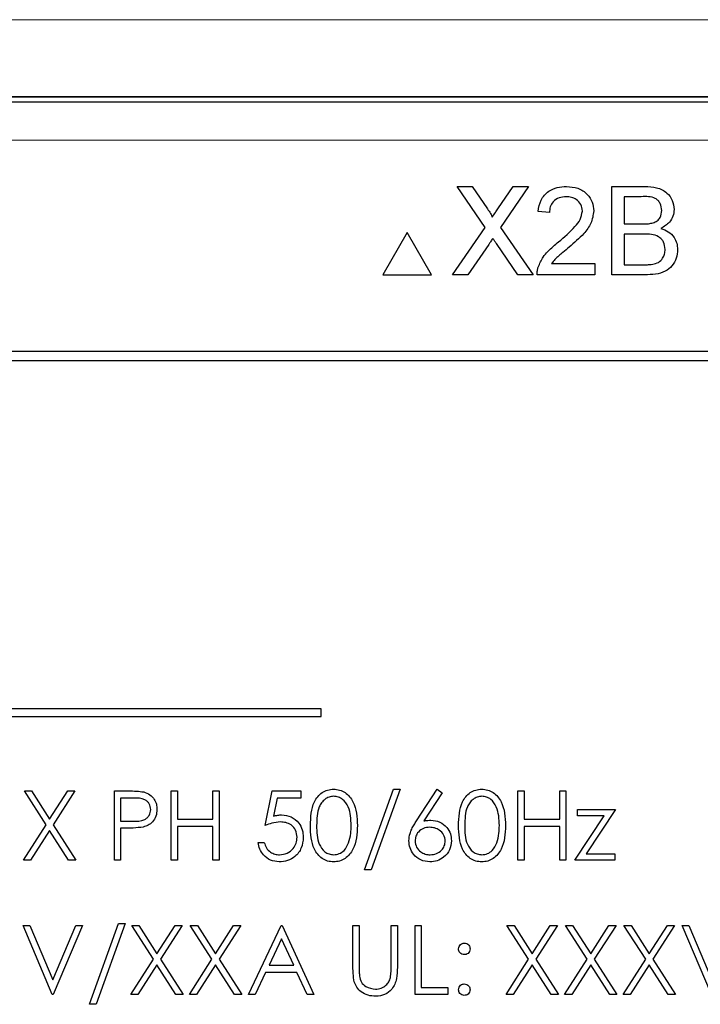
# Model space of a CAD drawing. Header units: millimetres. Extents: x 5 to 418, y 2 to 292.
# Tile 28 of 61: x 70.88 to 76.78, y 216.5 to 225.05. Entities that reach past the tile are written whole.
import ezdxf

# ---------------------------------------------------------------- set-up
doc = ezdxf.new("R2010")
doc.units = ezdxf.units.MM

msp = doc.modelspace()

# ---------------------------------------------------------------- linework, layer by layer
at = {"color": 7, "linetype": 'Continuous', "lineweight": 25}
for p, q in [((63.6162, 224.3361), (84.6278, 224.3361)), ((74.6685, 223.5999), (74.7988, 223.5999)), ((74.9126, 223.2458), (74.6685, 223.5999)), ((74.7988, 223.5999), (74.9325, 223.4058)), ((75.0224, 223.4057), (75.1557, 223.5999)), ((75.2878, 223.5999), (75.0437, 223.2446)), ((75.1557, 223.5999), (75.2878, 223.5999)), ((76.0105, 223.5999), (76.2976, 223.5999)), ((76.0105, 222.8333), (76.0105, 223.5999)), ((76.1186, 223.5115), (76.1186, 223.2756)), ((76.2647, 223.5115), (76.1186, 223.5115)), ((75.4699, 223.3739), (75.3716, 223.3837)), ((74.6292, 222.8333), (74.9126, 223.2458)), ((75.0437, 223.2446), (75.3271, 222.8333)), ((76.1186, 223.2756), (76.2767, 223.2756)), ((74.2363, 223.1999), (74.0246, 222.8333)), ((74.448, 222.8333), (74.2363, 223.1999)), ((76.2876, 223.1871), (76.1186, 223.1871)), ((76.1186, 223.1871), (76.1186, 222.9217)), ((74.9425, 223.0971), (74.7611, 222.8333)), ((75.1967, 222.8333), (75.0101, 223.1042)), ((75.488, 222.9316), (75.8631, 222.9316)), ((75.8631, 222.9316), (75.8631, 222.8333)), ((76.1186, 222.9217), (76.3, 222.9217)), ((74.0246, 222.8333), (74.448, 222.8333)), ((74.7611, 222.8333), (74.6292, 222.8333)), ((75.3271, 222.8333), (75.1967, 222.8333)), ((75.8631, 222.8333), (75.3618, 222.8333)), ((76.2983, 222.8333), (76.0105, 222.8333)), ((82.5387, 222.1695), (65.7053, 222.1695)), ((82.5387, 222.1671), (65.7053, 222.1671)), ((82.4577, 222.0885), (65.791, 222.0885)), ((73.4888, 219.0674), (66.1555, 219.0674)), ((73.4888, 219.0007), (73.4888, 219.0674)), ((66.1555, 219.0007), (73.4888, 219.0007)), ((73.8659, 217.671), (74.1169, 218.371)), ((74.1736, 218.371), (73.9227, 217.671)), ((74.1169, 218.371), (74.1736, 218.371)), ((74.3176, 218.0972), (74.4967, 218.371)), ((74.4967, 218.371), (74.5382, 218.3384)), ((70.9159, 218.3556), (70.9781, 218.3556)), ((71.1042, 218.0616), (70.9159, 218.3556)), ((70.9781, 218.3556), (71.1352, 218.1102)), ((71.1352, 218.1102), (71.2923, 218.3556)), ((71.3544, 218.3556), (71.1663, 218.0616)), ((71.2923, 218.3556), (71.3544, 218.3556)), ((71.6967, 218.3556), (71.8144, 218.3556)), ((71.6967, 217.7556), (71.6967, 218.3556)), ((71.8603, 218.2941), (71.7506, 218.2941)), ((71.7506, 218.2941), (71.7506, 218.0941)), ((72.189, 218.3556), (72.2429, 218.3556)), ((72.189, 217.7556), (72.189, 218.3556)), ((72.2429, 218.3556), (72.2429, 218.1094)), ((72.5506, 218.1094), (72.5506, 218.3556)), ((72.5506, 218.3556), (72.6044, 218.3556)), ((72.6044, 218.3556), (72.6044, 217.7556)), ((73.0044, 218.0556), (73.0659, 218.3556)), ((73.0659, 218.3556), (73.3121, 218.3556)), ((73.108, 218.2941), (73.0757, 218.1363)), ((73.3121, 218.2941), (73.108, 218.2941)), ((73.3121, 218.3556), (73.3121, 218.2941)), ((74.5382, 218.3384), (74.3796, 218.096)), ((75.1967, 218.3556), (75.2506, 218.3556)), ((75.1967, 217.7556), (75.1967, 218.3556)), ((75.2506, 218.3556), (75.2506, 218.1094)), ((75.5583, 218.1094), (75.5583, 218.3556)), ((75.5583, 218.3556), (75.6121, 218.3556)), ((75.6121, 218.3556), (75.6121, 217.7556)), ((75.7121, 218.1941), (76.0429, 218.1941)), ((75.7121, 218.1402), (75.7121, 218.1941)), ((76.0429, 218.1941), (75.7878, 217.8094)), ((72.2429, 218.1094), (72.5506, 218.1094)), ((75.2506, 218.1094), (75.5583, 218.1094)), ((75.689, 217.7556), (75.9442, 218.1402)), ((75.9442, 218.1402), (75.7121, 218.1402)), ((70.9083, 217.7556), (71.1042, 218.0616)), ((71.1663, 218.0616), (71.3621, 217.7556)), ((71.7506, 218.0941), (71.8556, 218.0927)), ((71.7935, 218.0325), (71.7506, 218.0325)), ((71.7506, 218.0325), (71.7506, 217.7556)), ((72.5506, 218.0479), (72.2429, 218.0479)), ((72.2429, 218.0479), (72.2429, 217.7556)), ((72.5506, 217.7556), (72.5506, 218.0479)), ((75.5583, 218.0479), (75.2506, 218.0479)), ((75.2506, 218.0479), (75.2506, 217.7556)), ((75.5583, 217.7556), (75.5583, 218.0479)), ((71.1352, 218.0131), (70.9704, 217.7556)), ((71.3, 217.7556), (71.1352, 218.0131)), ((72.9429, 217.9094), (72.9967, 217.9094)), ((75.7878, 217.8094), (76.0352, 217.8094)), ((76.0352, 217.8094), (76.0352, 217.7556)), ((70.9704, 217.7556), (70.9083, 217.7556)), ((71.3621, 217.7556), (71.3, 217.7556)), ((71.7506, 217.7556), (71.6967, 217.7556)), ((72.2429, 217.7556), (72.189, 217.7556)), ((72.6044, 217.7556), (72.5506, 217.7556)), ((75.2506, 217.7556), (75.1967, 217.7556)), ((75.6121, 217.7556), (75.5583, 217.7556)), ((76.0352, 217.7556), (75.689, 217.7556)), ((73.9227, 217.671), (73.8659, 217.671)), ((70.9044, 217.1889), (70.9621, 217.1889)), ((71.1583, 216.5889), (70.9044, 217.1889)), ((70.9621, 217.1889), (71.1621, 216.7161)), ((71.1621, 216.7161), (71.3621, 217.1889)), ((71.4198, 217.1889), (71.1659, 216.5889)), ((71.3621, 217.1889), (71.4198, 217.1889)), ((71.4813, 216.5043), (71.7323, 217.2043)), ((71.789, 217.2043), (71.5381, 216.5043)), ((71.7323, 217.2043), (71.789, 217.2043)), ((72.0349, 216.8949), (71.8467, 217.1889)), ((71.8467, 217.1889), (71.9089, 217.1889)), ((71.9089, 217.1889), (72.0659, 216.9435)), ((72.0659, 216.9435), (72.223, 217.1889)), ((72.2852, 217.1889), (72.0971, 216.8949)), ((72.223, 217.1889), (72.2852, 217.1889)), ((72.3544, 217.1889), (72.4165, 217.1889)), ((72.5426, 216.8949), (72.3544, 217.1889)), ((72.4165, 217.1889), (72.5736, 216.9435)), ((72.5736, 216.9435), (72.7307, 217.1889)), ((72.7929, 217.1889), (72.6048, 216.8949)), ((72.7307, 217.1889), (72.7929, 217.1889)), ((72.8583, 216.5889), (73.1429, 217.1889)), ((73.1429, 217.1889), (73.1506, 217.1889)), ((73.1506, 217.1889), (73.4275, 216.5889)), ((73.7659, 217.1889), (73.8198, 217.1889)), ((73.7659, 216.8266), (73.7659, 217.1889)), ((73.8198, 217.1889), (73.8198, 216.8294)), ((74.0967, 216.8294), (74.0967, 217.1889)), ((74.0967, 217.1889), (74.1506, 217.1889)), ((74.1506, 217.1889), (74.1506, 216.8266)), ((74.3044, 217.1889), (74.3583, 217.1889)), ((74.3044, 216.5889), (74.3044, 217.1889)), ((74.3583, 217.1889), (74.3583, 216.6505)), ((75.1006, 217.1889), (75.1627, 217.1889)), ((75.2888, 216.8949), (75.1006, 217.1889)), ((75.1627, 217.1889), (75.3198, 216.9435)), ((75.3198, 216.9435), (75.4769, 217.1889)), ((75.539, 217.1889), (75.3509, 216.8949)), ((75.4769, 217.1889), (75.539, 217.1889)), ((75.6083, 217.1889), (75.6704, 217.1889)), ((75.7965, 216.8949), (75.6083, 217.1889)), ((75.6704, 217.1889), (75.8275, 216.9435)), ((75.8275, 216.9435), (75.9846, 217.1889)), ((76.0467, 217.1889), (75.8586, 216.8949)), ((75.9846, 217.1889), (76.0467, 217.1889)), ((76.3042, 216.8949), (76.1159, 217.1889)), ((76.1159, 217.1889), (76.1781, 217.1889)), ((76.1781, 217.1889), (76.3352, 216.9435)), ((76.3352, 216.9435), (76.4923, 217.1889)), ((76.5544, 217.1889), (76.3663, 216.8949)), ((76.4923, 217.1889), (76.5544, 217.1889)), ((76.8736, 216.5889), (76.6198, 217.1889)), ((76.6198, 217.1889), (76.6775, 217.1889)), ((76.6775, 217.1889), (76.8775, 216.7161)), ((73.1461, 217.072), (73.0375, 216.8428)), ((73.2519, 216.8428), (73.1461, 217.072)), ((71.839, 216.5889), (72.0349, 216.8949)), ((72.0659, 216.8464), (71.9012, 216.5889)), ((72.2307, 216.5889), (72.0659, 216.8464)), ((72.0971, 216.8949), (72.2929, 216.5889)), ((72.3467, 216.5889), (72.5426, 216.8949)), ((72.5736, 216.8464), (72.4089, 216.5889)), ((72.7384, 216.5889), (72.5736, 216.8464)), ((72.6048, 216.8949), (72.8006, 216.5889)), ((73.0375, 216.8428), (73.2519, 216.8428)), ((75.0929, 216.5889), (75.2888, 216.8949)), ((75.3198, 216.8464), (75.155, 216.5889)), ((75.4846, 216.5889), (75.3198, 216.8464)), ((75.3509, 216.8949), (75.5467, 216.5889)), ((75.6006, 216.5889), (75.7965, 216.8949)), ((75.8275, 216.8464), (75.6627, 216.5889)), ((75.9923, 216.5889), (75.8275, 216.8464)), ((75.8586, 216.8949), (76.0544, 216.5889)), ((76.1083, 216.5889), (76.3042, 216.8949)), ((76.3352, 216.8464), (76.1704, 216.5889)), ((76.5, 216.5889), (76.3352, 216.8464)), ((76.3663, 216.8949), (76.5621, 216.5889)), ((73.0083, 216.7812), (72.917, 216.5889)), ((73.2802, 216.7812), (73.0083, 216.7812)), ((73.3689, 216.5889), (73.2802, 216.7812)), ((71.1659, 216.5889), (71.1583, 216.5889)), ((71.9012, 216.5889), (71.839, 216.5889)), ((72.2929, 216.5889), (72.2307, 216.5889)), ((72.4089, 216.5889), (72.3467, 216.5889)), ((72.8006, 216.5889), (72.7384, 216.5889)), ((72.917, 216.5889), (72.8583, 216.5889)), ((73.4275, 216.5889), (73.3689, 216.5889)), ((74.589, 216.5889), (74.3044, 216.5889)), ((74.3583, 216.6505), (74.589, 216.6505)), ((74.589, 216.6505), (74.589, 216.5889)), ((75.155, 216.5889), (75.0929, 216.5889)), ((75.5467, 216.5889), (75.4846, 216.5889)), ((75.6627, 216.5889), (75.6006, 216.5889)), ((76.0544, 216.5889), (75.9923, 216.5889)), ((76.1704, 216.5889), (76.1083, 216.5889)), ((76.5621, 216.5889), (76.5, 216.5889)), ((71.5381, 216.5043), (71.4813, 216.5043))]:
    msp.add_line(p, q, dxfattribs=at)
at = {"color": 7, "linetype": 'Continuous', "lineweight": 18}
msp.add_line((84.6278, 224.0028), (63.6162, 224.0028), dxfattribs=at)
for points, knots in [([(54.4363, 225.0372), (57.121, 225.0396), (62.492, 225.0445), (70.6772, 225.0476), (78.9851, 225.0473), (86.7368, 225.0438), (91.6752, 225.0392), (93.8078, 225.0372)], [0, 0, 0, 0, 0.2047211, 0.4095618, 0.6233946, 0.8373635, 1, 1, 1, 1]), ([(93.7685, 224.3706), (91.6401, 224.3726), (86.7134, 224.3772), (78.9772, 224.3807), (70.6875, 224.381), (62.5168, 224.3779), (57.1565, 224.3731), (54.4756, 224.3706)], [0, 0, 0, 0, 0.162635, 0.376468, 0.590438, 0.795159, 1, 1, 1, 1])]:
    msp.add_open_spline(points, degree=3, knots=knots, dxfattribs=at)
at = {"color": 7, "linetype": 'Continuous', "lineweight": 25}
for points, knots in [([(57.3702, 224.3715), (60.1635, 224.3736), (65.7519, 224.3778), (74.1344, 224.3793), (82.5116, 224.3778), (88.0858, 224.3736), (90.8738, 224.3715)], [0, 0, 0, 0, 0.2502372, 0.500633, 0.7502376, 1, 1, 1, 1]), ([(75.3716, 223.3837), (75.3773, 223.4177), (75.3886, 223.4856), (75.4545, 223.5608), (75.5368, 223.5955), (75.5905, 223.5985), (75.6174, 223.5999)], [0, 0, 0, 0, 0.280235, 0.558893, 0.779132, 1, 1, 1, 1]), ([(75.6174, 223.5999), (75.6508, 223.5976), (75.7175, 223.593), (75.7974, 223.5399), (75.8461, 223.467), (75.8509, 223.4145), (75.8532, 223.3883)], [0, 0, 0, 0, 0.280482, 0.559644, 0.779749, 1, 1, 1, 1]), ([(76.2976, 223.5999), (76.3316, 223.5988), (76.3994, 223.5966), (76.4879, 223.5544), (76.5405, 223.4809), (76.5476, 223.4278), (76.5511, 223.4012)], [0, 0, 0, 0, 0.281116, 0.560026, 0.780112, 1, 1, 1, 1]), ([(75.6152, 223.5115), (75.594, 223.5099), (75.5517, 223.5067), (75.5008, 223.4723), (75.4735, 223.4237), (75.4711, 223.3905), (75.4699, 223.3739)], [0, 0, 0, 0, 0.28041, 0.559489, 0.779375, 1, 1, 1, 1]), ([(75.755, 223.3874), (75.7524, 223.407), (75.7472, 223.4462), (75.7074, 223.4872), (75.6614, 223.5087), (75.6306, 223.5106), (75.6152, 223.5115)], [0, 0, 0, 0, 0.27908, 0.558612, 0.779043, 1, 1, 1, 1]), ([(76.443, 223.3917), (76.4407, 223.4125), (76.4373, 223.4438), (76.4138, 223.479), (76.3618, 223.5152), (76.3078, 223.5131), (76.2647, 223.5115)], [0, 0, 0, 0, 0.249512, 0.375019, 0.500244, 1, 1, 1, 1]), ([(74.9325, 223.4058), (74.9411, 223.3928), (74.9531, 223.3746), (74.9679, 223.3506), (74.9709, 223.3387), (74.9723, 223.3327)], [0, 0, 0, 0, 0.561277, 0.781763, 1, 1, 1, 1]), ([(74.9723, 223.3327), (74.9817, 223.3463), (74.9983, 223.3707), (75.015, 223.395), (75.0224, 223.4057)], [0, 0, 0, 0, 0.56, 1, 1, 1, 1]), ([(75.5489, 223.12), (75.5979, 223.1619), (75.6661, 223.2203), (75.7414, 223.3114), (75.7505, 223.3621), (75.755, 223.3874)], [0, 0, 0, 0, 0.561313, 0.781386, 1, 1, 1, 1]), ([(75.8532, 223.3883), (75.8481, 223.3517), (75.8377, 223.2783), (75.7553, 223.1722), (75.6841, 223.1111), (75.6405, 223.0738)], [0, 0, 0, 0, 0.278741, 0.558834, 1, 1, 1, 1]), ([(76.3688, 223.2846), (76.381, 223.2896), (76.4055, 223.2994), (76.4374, 223.3367), (76.4409, 223.3708), (76.443, 223.3917)], [0, 0, 0, 0, 0.280869, 0.561063, 1, 1, 1, 1]), ([(76.5511, 223.4012), (76.549, 223.3814), (76.5446, 223.3418), (76.5076, 223.2786), (76.4632, 223.2523), (76.4361, 223.2363)], [0, 0, 0, 0, 0.280336, 0.5608, 1, 1, 1, 1]), ([(76.2767, 223.2756), (76.2941, 223.2756), (76.3251, 223.2756), (76.3555, 223.2819), (76.3688, 223.2846)], [0, 0, 0, 0, 0.560393, 1, 1, 1, 1]), ([(76.4361, 223.2363), (76.4584, 223.2282), (76.5029, 223.212), (76.5501, 223.1639), (76.5768, 223.1085), (76.5793, 223.0714), (76.5806, 223.0529)], [0, 0, 0, 0, 0.280211, 0.55967, 0.779709, 1, 1, 1, 1]), ([(74.9786, 223.1498), (74.9718, 223.14), (74.9597, 223.1225), (74.9478, 223.1049), (74.9425, 223.0971)], [0, 0, 0, 0, 0.5600016, 1, 1, 1, 1]), ([(75.0101, 223.1042), (75.0042, 223.1127), (74.9937, 223.1279), (74.9832, 223.1431), (74.9786, 223.1498)], [0, 0, 0, 0, 0.56, 1, 1, 1, 1]), ([(76.4725, 223.0544), (76.4701, 223.0763), (76.4665, 223.1092), (76.4415, 223.1457), (76.3896, 223.1865), (76.3329, 223.1869), (76.2876, 223.1871)], [0, 0, 0, 0, 0.249802, 0.375546, 0.501154, 1, 1, 1, 1]), ([(75.3721, 222.9015), (75.3851, 222.9312), (75.4065, 222.9802), (75.4548, 223.0371), (75.5, 223.0805), (75.5326, 223.1068), (75.5489, 223.12)], [0, 0, 0, 0, 0.339411, 0.559525, 0.779752, 1, 1, 1, 1]), ([(75.6405, 223.0738), (75.6223, 223.0587), (75.5921, 223.0338), (75.5506, 222.9988), (75.516, 222.9682), (75.4974, 222.9438), (75.488, 222.9316)], [0, 0, 0, 0, 0.340038, 0.560063, 0.78009, 1, 1, 1, 1]), ([(76.5806, 223.0529), (76.5782, 223.0276), (76.5734, 222.977), (76.536, 222.9086), (76.4469, 222.839), (76.3596, 222.8356), (76.2983, 222.8333)], [0, 0, 0, 0, 0.187143, 0.374319, 0.560786, 1, 1, 1, 1]), ([(76.3656, 222.9254), (76.3825, 222.9296), (76.4161, 222.9379), (76.4517, 222.9729), (76.47, 223.0138), (76.4716, 223.0409), (76.4725, 223.0544)], [0, 0, 0, 0, 0.28029, 0.559018, 0.779402, 1, 1, 1, 1]), ([(75.3618, 222.8333), (75.3621, 222.8463), (75.3626, 222.8695), (75.3692, 222.8917), (75.3721, 222.9015)], [0, 0, 0, 0, 0.559956, 1, 1, 1, 1]), ([(76.3, 222.9217), (76.3123, 222.9217), (76.3342, 222.9217), (76.356, 222.9243), (76.3656, 222.9254)], [0, 0, 0, 0, 0.560099, 1, 1, 1, 1]), ([(73.3967, 218.0554), (73.399, 218.127), (73.4019, 218.2167), (73.4579, 218.3068), (73.4968, 218.3426), (73.5447, 218.3667), (73.5798, 218.3696), (73.5973, 218.371)], [0, 0, 0, 0, 0.498702, 0.624177, 0.749467, 0.874745, 1, 1, 1, 1]), ([(73.5973, 218.371), (73.615, 218.3696), (73.6503, 218.3667), (73.7147, 218.3354), (73.7958, 218.2353), (73.801, 218.1274), (73.8044, 218.0554)], [0, 0, 0, 0, 0.1256001, 0.2511969, 0.5005813, 1, 1, 1, 1]), ([(74.6813, 218.0554), (74.6837, 218.127), (74.6866, 218.2167), (74.7425, 218.3068), (74.7814, 218.3426), (74.8293, 218.3667), (74.8644, 218.3696), (74.8819, 218.371)], [0, 0, 0, 0, 0.498702, 0.624177, 0.749467, 0.874745, 1, 1, 1, 1]), ([(74.8819, 218.371), (74.8996, 218.3696), (74.9349, 218.3667), (74.9993, 218.3354), (75.0804, 218.2353), (75.0856, 218.1274), (75.089, 218.0554)], [0, 0, 0, 0, 0.1256001, 0.2511969, 0.5005813, 1, 1, 1, 1]), ([(71.8144, 218.3556), (71.84, 218.3557), (71.8858, 218.3558), (71.9311, 218.3494), (71.951, 218.3466)], [0, 0, 0, 0, 0.560314, 1, 1, 1, 1]), ([(72.0121, 218.1944), (72.0094, 218.2116), (72.0053, 218.2376), (71.9832, 218.2646), (71.9408, 218.295), (71.8961, 218.2945), (71.8603, 218.2941)], [0, 0, 0, 0, 0.248969, 0.374729, 0.500383, 1, 1, 1, 1]), ([(71.951, 218.3466), (71.9693, 218.34), (72.0057, 218.3269), (72.0434, 218.2863), (72.0633, 218.2402), (72.0651, 218.2098), (72.0659, 218.1947)], [0, 0, 0, 0, 0.279705, 0.559381, 0.779509, 1, 1, 1, 1]), ([(73.5991, 218.3094), (73.5854, 218.3081), (73.5578, 218.3053), (73.5214, 218.2842), (73.4922, 218.2547), (73.4525, 218.1817), (73.4514, 218.1116), (73.4506, 218.0556)], [0, 0, 0, 0, 0.125139, 0.250418, 0.375519, 0.500847, 1, 1, 1, 1]), ([(73.7506, 218.0556), (73.7483, 218.1113), (73.745, 218.1948), (73.6889, 218.2772), (73.6403, 218.3051), (73.6128, 218.308), (73.5991, 218.3094)], [0, 0, 0, 0, 0.500072, 0.749021, 0.874598, 1, 1, 1, 1]), ([(74.8837, 218.3094), (74.87, 218.3081), (74.8425, 218.3053), (74.806, 218.2842), (74.7769, 218.2547), (74.7372, 218.1817), (74.7361, 218.1116), (74.7352, 218.0556)], [0, 0, 0, 0, 0.125139, 0.250418, 0.375519, 0.500847, 1, 1, 1, 1]), ([(75.0352, 218.0556), (75.033, 218.1113), (75.0296, 218.1948), (74.9735, 218.2772), (74.9249, 218.3051), (74.8975, 218.308), (74.8837, 218.3094)], [0, 0, 0, 0, 0.500072, 0.749021, 0.874598, 1, 1, 1, 1]), ([(71.8556, 218.0927), (71.8922, 218.0926), (71.9379, 218.0925), (71.9822, 218.1225), (72.0053, 218.15), (72.0094, 218.1767), (72.0121, 218.1944)], [0, 0, 0, 0, 0.499721, 0.62535, 0.751083, 1, 1, 1, 1]), ([(72.0659, 218.1947), (72.0645, 218.1749), (72.0617, 218.1354), (72.0316, 218.0872), (71.9907, 218.0562), (71.9611, 218.047), (71.9462, 218.0424)], [0, 0, 0, 0, 0.280099, 0.559324, 0.779458, 1, 1, 1, 1]), ([(73.0757, 218.1363), (73.0887, 218.1398), (73.1118, 218.1462), (73.1358, 218.1474), (73.1464, 218.1479)], [0, 0, 0, 0, 0.560064, 1, 1, 1, 1]), ([(73.1464, 218.1479), (73.175, 218.1449), (73.2324, 218.1388), (73.2955, 218.0848), (73.3306, 218.0191), (73.3336, 217.9741), (73.3352, 217.9516)], [0, 0, 0, 0, 0.279688, 0.559025, 0.779292, 1, 1, 1, 1]), ([(71.9462, 218.0424), (71.9178, 218.0388), (71.8671, 218.0324), (71.816, 218.0325), (71.7935, 218.0325)], [0, 0, 0, 0, 0.559694, 1, 1, 1, 1]), ([(73.1366, 218.0864), (73.1112, 218.0837), (73.0658, 218.079), (73.0232, 218.0628), (73.0044, 218.0556)], [0, 0, 0, 0, 0.559416, 1, 1, 1, 1]), ([(73.2813, 217.9539), (73.2791, 217.9747), (73.2747, 218.0162), (73.2342, 218.0612), (73.1853, 218.0835), (73.1529, 218.0854), (73.1366, 218.0864)], [0, 0, 0, 0, 0.279539, 0.558617, 0.779047, 1, 1, 1, 1]), ([(73.5973, 217.7402), (73.5798, 217.7416), (73.5448, 217.7445), (73.4811, 217.7759), (73.4023, 217.8767), (73.3989, 217.9839), (73.3967, 218.0554)], [0, 0, 0, 0, 0.125551, 0.25109, 0.50025, 1, 1, 1, 1]), ([(73.4506, 218.0556), (73.451, 217.9995), (73.4517, 217.9155), (73.5093, 217.8336), (73.5579, 217.8062), (73.5854, 217.8032), (73.5991, 217.8018)], [0, 0, 0, 0, 0.500291, 0.749086, 0.874606, 1, 1, 1, 1]), ([(73.8044, 218.0554), (73.8011, 217.9834), (73.796, 217.8754), (73.7145, 217.7759), (73.6503, 217.7445), (73.615, 217.7416), (73.5973, 217.7402)], [0, 0, 0, 0, 0.499407, 0.748743, 0.874372, 1, 1, 1, 1]), ([(73.7278, 217.9048), (73.7355, 217.9324), (73.7491, 217.9818), (73.7501, 218.0331), (73.7506, 218.0556)], [0, 0, 0, 0, 0.5595988, 1, 1, 1, 1]), ([(74.2506, 217.9229), (74.2527, 217.9444), (74.2562, 217.9797), (74.2752, 218.0255), (74.295, 218.0621), (74.3101, 218.0855), (74.3176, 218.0972)], [0, 0, 0, 0, 0.339374, 0.559486, 0.779731, 1, 1, 1, 1]), ([(74.4305, 218.0402), (74.4122, 218.0387), (74.3757, 218.0355), (74.3338, 218.0039), (74.3083, 217.9637), (74.3057, 217.9351), (74.3044, 217.9207)], [0, 0, 0, 0, 0.280127, 0.559515, 0.779719, 1, 1, 1, 1]), ([(74.3796, 218.096), (74.3912, 218.0978), (74.4118, 218.101), (74.4326, 218.1015), (74.4418, 218.1018)], [0, 0, 0, 0, 0.55991, 1, 1, 1, 1]), ([(74.5659, 217.9207), (74.5632, 217.9396), (74.5576, 217.9772), (74.5183, 218.0152), (74.4748, 218.0371), (74.4453, 218.0392), (74.4305, 218.0402)], [0, 0, 0, 0, 0.278754, 0.558605, 0.779147, 1, 1, 1, 1]), ([(74.4418, 218.1018), (74.4681, 218.0988), (74.5207, 218.0928), (74.5792, 218.0446), (74.6146, 217.986), (74.6181, 217.9447), (74.6198, 217.924)], [0, 0, 0, 0, 0.2796384, 0.5593258, 0.7795267, 1, 1, 1, 1]), ([(74.8819, 217.7402), (74.8644, 217.7416), (74.8294, 217.7445), (74.7657, 217.7759), (74.6869, 217.8767), (74.6835, 217.9839), (74.6813, 218.0554)], [0, 0, 0, 0, 0.125551, 0.25109, 0.50025, 1, 1, 1, 1]), ([(74.7352, 218.0556), (74.7356, 217.9995), (74.7363, 217.9155), (74.7939, 217.8336), (74.8426, 217.8062), (74.87, 217.8032), (74.8837, 217.8018)], [0, 0, 0, 0, 0.500291, 0.749086, 0.874606, 1, 1, 1, 1]), ([(75.089, 218.0554), (75.0857, 217.9834), (75.0806, 217.8754), (74.9991, 217.7759), (74.9349, 217.7445), (74.8996, 217.7416), (74.8819, 217.7402)], [0, 0, 0, 0, 0.499407, 0.748743, 0.874372, 1, 1, 1, 1]), ([(75.0125, 217.9048), (75.0201, 217.9324), (75.0338, 217.9818), (75.0347, 218.0331), (75.0352, 218.0556)], [0, 0, 0, 0, 0.559599, 1, 1, 1, 1]), ([(73.3352, 217.9516), (73.3317, 217.9205), (73.3246, 217.8583), (73.2707, 217.7859), (73.1995, 217.7458), (73.1504, 217.7421), (73.1259, 217.7402)], [0, 0, 0, 0, 0.279864, 0.559271, 0.779424, 1, 1, 1, 1]), ([(73.129, 217.8018), (73.1515, 217.8044), (73.1965, 217.8097), (73.2466, 217.8507), (73.2771, 217.9009), (73.2799, 217.9362), (73.2813, 217.9539)], [0, 0, 0, 0, 0.279617, 0.559357, 0.779559, 1, 1, 1, 1]), ([(73.1259, 217.7402), (73.1002, 217.7428), (73.0488, 217.7481), (72.9906, 217.794), (72.9547, 217.85), (72.9468, 217.8896), (72.9429, 217.9094)], [0, 0, 0, 0, 0.279625, 0.559019, 0.77938, 1, 1, 1, 1]), ([(72.9967, 217.9094), (73.0014, 217.8925), (73.0106, 217.8587), (73.0473, 217.8244), (73.0881, 217.8053), (73.1154, 217.8029), (73.129, 217.8018)], [0, 0, 0, 0, 0.28005, 0.559166, 0.779583, 1, 1, 1, 1]), ([(73.5991, 217.8018), (73.6155, 217.8038), (73.6483, 217.8079), (73.6989, 217.8422), (73.7169, 217.881), (73.7278, 217.9048)], [0, 0, 0, 0, 0.280257, 0.560781, 1, 1, 1, 1]), ([(74.4323, 217.7402), (74.4054, 217.7434), (74.3518, 217.7499), (74.2912, 217.7986), (74.2568, 217.8597), (74.2526, 217.9019), (74.2506, 217.9229)], [0, 0, 0, 0, 0.27967, 0.559085, 0.779558, 1, 1, 1, 1]), ([(74.3044, 217.9207), (74.307, 217.9023), (74.3121, 217.8654), (74.3496, 217.8273), (74.3918, 217.8051), (74.4207, 217.8029), (74.4352, 217.8018)], [0, 0, 0, 0, 0.279059, 0.55882, 0.779303, 1, 1, 1, 1]), ([(74.6198, 217.924), (74.6167, 217.8965), (74.6105, 217.8416), (74.5593, 217.7808), (74.4968, 217.7463), (74.4538, 217.7422), (74.4323, 217.7402)], [0, 0, 0, 0, 0.279631, 0.55896, 0.779478, 1, 1, 1, 1]), ([(74.4352, 217.8018), (74.4536, 217.8036), (74.4904, 217.8073), (74.5332, 217.838), (74.5614, 217.8773), (74.5644, 217.9063), (74.5659, 217.9207)], [0, 0, 0, 0, 0.280018, 0.559853, 0.779987, 1, 1, 1, 1]), ([(74.8837, 217.8018), (74.9001, 217.8038), (74.9329, 217.8079), (74.9836, 217.8422), (75.0015, 217.881), (75.0125, 217.9048)], [0, 0, 0, 0, 0.280257, 0.560781, 1, 1, 1, 1]), ([(74.6813, 216.9851), (74.6822, 216.9924), (74.6841, 217.0072), (74.6976, 217.0234), (74.714, 217.0335), (74.7255, 217.0346), (74.7313, 217.0351)], [0, 0, 0, 0, 0.279585, 0.559454, 0.779697, 1, 1, 1, 1]), ([(74.7313, 217.0351), (74.7387, 217.0343), (74.7535, 217.0326), (74.7697, 217.0188), (74.78, 217.0025), (74.7809, 216.9909), (74.7813, 216.9851)], [0, 0, 0, 0, 0.279602, 0.559212, 0.779475, 1, 1, 1, 1]), ([(74.7313, 216.9351), (74.7239, 216.936), (74.7092, 216.9377), (74.6929, 216.9513), (74.6829, 216.9677), (74.6818, 216.9793), (74.6813, 216.9851)], [0, 0, 0, 0, 0.2796468, 0.5592988, 0.7796148, 1, 1, 1, 1]), ([(74.7813, 216.9851), (74.7805, 216.9777), (74.7788, 216.9629), (74.7651, 216.9467), (74.7487, 216.9366), (74.7371, 216.9356), (74.7313, 216.9351)], [0, 0, 0, 0, 0.279517, 0.559326, 0.779544, 1, 1, 1, 1]), ([(73.7766, 216.7001), (73.7728, 216.7236), (73.7659, 216.7654), (73.7659, 216.8079), (73.7659, 216.8266)], [0, 0, 0, 0, 0.559499, 1, 1, 1, 1]), ([(73.8198, 216.8294), (73.8197, 216.8145), (73.8196, 216.7879), (73.8214, 216.7613), (73.8222, 216.7496)], [0, 0, 0, 0, 0.560124, 1, 1, 1, 1]), ([(74.1506, 216.8266), (74.1501, 216.7931), (74.149, 216.7266), (74.1128, 216.6381), (74.043, 216.582), (73.9904, 216.5764), (73.9641, 216.5736)], [0, 0, 0, 0, 0.281655, 0.560111, 0.78008, 1, 1, 1, 1]), ([(74.0906, 216.7363), (74.0929, 216.7536), (74.0969, 216.7845), (74.0968, 216.8157), (74.0967, 216.8294)], [0, 0, 0, 0, 0.559624, 1, 1, 1, 1]), ([(73.8222, 216.7496), (73.826, 216.7313), (73.8336, 216.6947), (73.885, 216.6475), (73.9323, 216.6398), (73.9611, 216.6351)], [0, 0, 0, 0, 0.281057, 0.560821, 1, 1, 1, 1]), ([(73.9641, 216.5736), (73.9414, 216.5751), (73.8958, 216.5782), (73.8384, 216.608), (73.7963, 216.65), (73.7832, 216.6834), (73.7766, 216.7001)], [0, 0, 0, 0, 0.280221, 0.559914, 0.779952, 1, 1, 1, 1]), ([(73.9611, 216.6351), (73.9777, 216.6369), (74.0108, 216.6404), (74.0508, 216.6658), (74.0781, 216.6992), (74.0864, 216.7239), (74.0906, 216.7363)], [0, 0, 0, 0, 0.279787, 0.559377, 0.779569, 1, 1, 1, 1]), ([(74.6813, 216.6312), (74.6822, 216.6386), (74.684, 216.6534), (74.6975, 216.6697), (74.7139, 216.6797), (74.7255, 216.6807), (74.7313, 216.6812)], [0, 0, 0, 0, 0.279576, 0.559284, 0.779552, 1, 1, 1, 1]), ([(74.7313, 216.6812), (74.7387, 216.6804), (74.7535, 216.6787), (74.7697, 216.665), (74.78, 216.6487), (74.7809, 216.6371), (74.7813, 216.6312)], [0, 0, 0, 0, 0.279602, 0.559212, 0.779475, 1, 1, 1, 1]), ([(74.7313, 216.5812), (74.724, 216.5822), (74.7093, 216.584), (74.693, 216.5975), (74.6829, 216.6139), (74.6819, 216.6255), (74.6813, 216.6312)], [0, 0, 0, 0, 0.2795812, 0.5591432, 0.7795754, 1, 1, 1, 1]), ([(74.7813, 216.6312), (74.7805, 216.6239), (74.7787, 216.6091), (74.7651, 216.5929), (74.7487, 216.5828), (74.7371, 216.5818), (74.7313, 216.5812)], [0, 0, 0, 0, 0.2794691, 0.5593578, 0.7796739, 1, 1, 1, 1])]:
    msp.add_open_spline(points, degree=3, knots=knots, dxfattribs=at)

doc.saveas('drawing.dxf')
